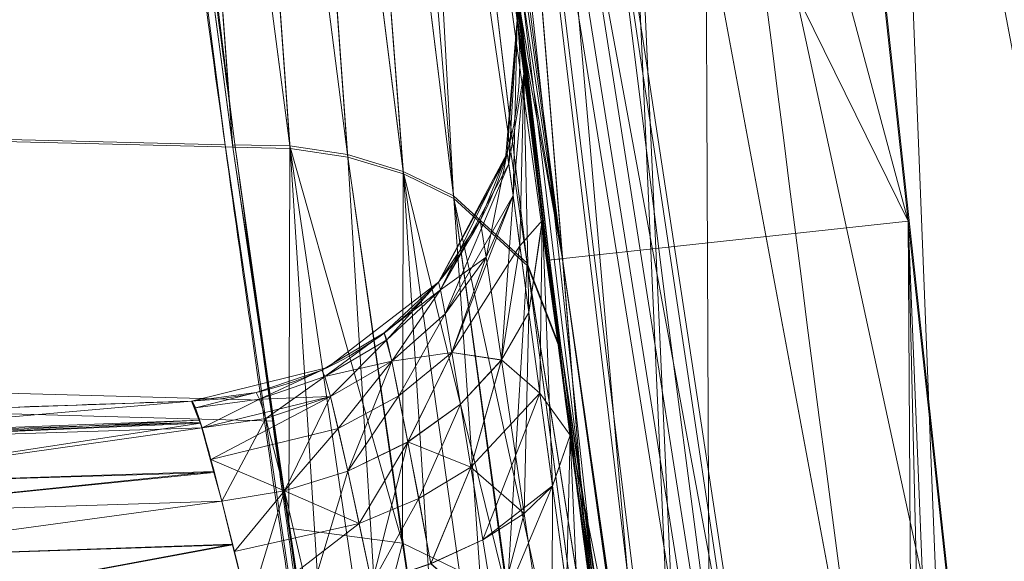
# Model space of a CAD drawing. Header units: millimetres. Extents: x -71 to 71, y -145 to 145.
# Tile 160 of 256: x -56.511 to -55.642, y -7.418 to -6.94. Entities that reach past the tile are written whole.
import ezdxf

# ---------------------------------------------------------------- set-up
doc = ezdxf.new("R2010")
doc.units = ezdxf.units.MM
doc.layers.add('1', color=7, linetype='CONTINUOUS')

msp = doc.modelspace()

# ---------------------------------------------------------------- linework, layer by layer
at = {"layer": '1', "color": 163, "linetype": 'Continuous', "lineweight": 13}
msp.add_line((-56.35941, -7.27669, -23.48696), (-56.35941, -7.27669, -31.85437), dxfattribs=at)
at = {"layer": '1', "color": 163, "linetype": 'Continuous', "lineweight": 13, "extrusion": (-5.23961e-15, 1.15648e-14, -1)}
for centre, radius in [((0, 0, 144.00463), 61.01805), ((0, 0, 124.36979), 56.39529)]:
    msp.add_circle(centre, radius, dxfattribs=at)
at = {"layer": '1', "color": 163, "linetype": 'Continuous', "lineweight": 13}
msp.add_circle((0, 0, -145), 60.44338, dxfattribs=at)
at = {"layer": '1', "color": 163, "linetype": 'Continuous', "lineweight": 13, "extrusion": (0, 0, -1)}
for centre in [(56.36988, -6.97687, 23.48696), (56.36988, -6.97687, 31.85437)]:
    msp.add_arc(centre, 0.3, 172.94441, 268, dxfattribs=at)
at = {"layer": '1', "color": 163, "linetype": 'Continuous', "lineweight": 13}
for points, knots in [([(-56.00922, 7.43084, -40.1881), (-56.38768, 4.57826, -40.186), (-56.64075, 0.13375, -40.18517), (-56.24041, -6.02094, -40.18873), (-55.54351, -10.71621, -40.19373), (-54.419, -15.45484, -40.20106), (-52.84663, -20.19211, -40.21073), (-50.8093, -24.88409, -40.22272), (-48.29613, -29.47759, -40.23704), (-45.29549, -33.91822, -40.25369), (-41.80192, -38.14185, -40.27267), (-37.8257, -42.09225, -40.29399), (-33.38333, -45.7042, -40.31763), (-28.49089, -48.9101, -40.34361), (-21.41016, -52.54962, -40.38134), (-15.53768, -54.48108, -40.41315), (-11.44577, -55.3284, -40.4359)], [0, 0, 0, 0, 0.125, 0.1875, 0.25, 0.3125, 0.375, 0.4375, 0.5, 0.5625, 0.625, 0.6875, 0.75, 0.8125, 0.875, 1, 1, 1, 1]), ([(-55.79206, 7.39856, -43.18009), (-56.02458, 5.64547, -43.17851), (-56.32217, 2.14528, -43.17632), (-56.27749, -3.08307, -43.1759), (-55.7447, -8.31717, -43.17833), (-54.72089, -13.50771, -43.18362), (-53.47375, -17.70598, -43.19032), (-52.24994, -20.97159, -43.197), (-51.21944, -23.37546, -43.20267), (-50.07212, -25.74001, -43.20902), (-48.38894, -28.83185, -43.21838), (-46.01474, -32.54916, -43.23166), (-42.79579, -36.67874, -43.24975), (-39.80591, -39.85509, -43.26661), (-37.22555, -42.23774, -43.2812), (-35.2025, -43.93723, -43.29266), (-33.10278, -45.54055, -43.30456), (-30.93842, -47.03881, -43.31684), (-28.72005, -48.42496, -43.32943), (-25.67963, -50.13476, -43.3467), (-22.51737, -51.63245, -43.36468), (-19.23183, -52.91447, -43.38338), (-15.89144, -54.03892, -43.4024), (-13.34178, -54.7035, -43.41692), (-11.63983, -55.06359, -43.42661)], [0, 0, 0, 0, 0.0625, 0.125, 0.1875, 0.25, 0.3125, 0.34375, 0.375, 0.40625, 0.4375, 0.5, 0.5625, 0.625, 0.65625, 0.6875, 0.71875, 0.75, 0.78125, 0.8125, 0.875, 0.90625, 0.9375, 1, 1, 1, 1]), ([(-56.5, 0, -15.81462), (-56.5, -0.96706, -15.81205), (-56.45043, -2.91804, -15.80691), (-56.14087, -6.89261, -15.79663), (-55.3378, -11.96001, -15.78377), (-53.65337, -18.09517, -15.76835), (-51.21659, -24.15894, -15.75292), (-48.02467, -30.01548, -15.7375), (-44.10762, -35.52637, -15.72207), (-39.52881, -40.56063, -15.70665), (-36.09776, -43.52332, -15.69636), (-34.30725, -44.89167, -15.69122)], [0, 0, 0, 0, 0.0625, 0.125, 0.25, 0.375, 0.5, 0.625, 0.75, 0.875, 1, 1, 1, 1]), ([(-55.91458, -8.11235, 2.21053), (-55.91458, -8.11235, 2.0119), (-55.91885, -8.08323, 1.71401), (-55.93257, -7.9875, 1.32835), (-55.95146, -7.85442, 0.95408), (-55.97752, -7.66747, 0.60243), (-56.00916, -7.43209, 0.28347), (-56.04396, -7.16694, -0.01106), (-56.09196, -6.78419, -0.32729), (-56.15293, -6.25945, -0.60893), (-56.21374, -5.69038, -0.78445), (-56.27085, -5.09741, -0.84515), (-56.32124, -4.50356, -0.78693), (-56.36371, -3.93245, -0.61248), (-56.39803, -3.40521, -0.33089), (-56.41956, -3.02054, -0.01398), (-56.43293, -2.75428, 0.2813), (-56.44405, -2.51826, 0.60114), (-56.45196, -2.33108, 0.95358), (-56.45727, -2.19773, 1.32817), (-56.46095, -2.10185, 1.71401), (-56.46197, -2.07269, 2.0119), (-56.46197, -2.07269, 2.21053)], [0, 0, 0, 0, 0.0625, 0.09375, 0.125, 0.1875, 0.21875, 0.25, 0.3125, 0.375, 0.4375, 0.5, 0.5625, 0.625, 0.6875, 0.75, 0.78125, 0.8125, 0.875, 0.90625, 0.9375, 1, 1, 1, 1]), ([(-56.7513, -2.38351, 2.21053), (-56.74994, -2.38346, 2.02969), (-56.74572, -2.41986, 1.66739), (-56.73675, -2.54966, 1.24129), (-56.72688, -2.70524, 0.91337), (-56.71528, -2.88974, 0.6072), (-56.69707, -3.17614, 0.25912), (-56.67335, -3.52438, -0.02508), (-56.65089, -3.8313, -0.20851), (-56.62573, -4.15914, -0.36256), (-56.59054, -4.58448, -0.49073), (-56.54104, -5.12563, -0.5431), (-56.48732, -5.65765, -0.48999), (-56.43029, -6.17432, -0.33297), (-56.37331, -6.64994, -0.07849), (-56.31995, -7.06395, 0.26099), (-56.27246, -7.40923, 0.68117), (-56.24155, -7.61924, 1.07339), (-56.22248, -7.74183, 1.4148), (-56.20805, -7.82876, 1.76207), (-56.20236, -7.85556, 2.02933), (-56.201, -7.85561, 2.21053)], [0, 0, 0, 0, 0.0625, 0.125, 0.15625, 0.1875, 0.25, 0.3125, 0.34375, 0.375, 0.4375, 0.5, 0.5625, 0.625, 0.6875, 0.75, 0.8125, 0.875, 0.90625, 0.9375, 1, 1, 1, 1]), ([(-56.201, -7.85561, 3.36842), (-56.20309, -7.85554, 3.54972), (-56.2099, -7.82848, 3.81997), (-56.22599, -7.74001, 4.16936), (-56.24128, -7.64881, 4.42238), (-56.25952, -7.534, 4.66398), (-56.28789, -7.34692, 4.9744), (-56.32868, -7.06393, 5.31747), (-56.37565, -6.71306, 5.60428), (-56.41432, -6.40766, 5.78668), (-56.44372, -6.16624, 5.90043), (-56.47355, -5.91085, 5.99153), (-56.51231, -5.5651, 6.0775), (-56.54028, -5.29894, 6.10393), (-56.55835, -5.1185, 6.10386)], [0, 0, 0, 0, 0.125, 0.1875, 0.25, 0.3125, 0.375, 0.5, 0.625, 0.6875, 0.75, 0.8125, 0.875, 1, 1, 1, 1]), ([(-56.70486, -7.28875, -23.49908), (-56.644, -7.28663, -23.49694), (-56.58314, -7.2845, -23.49481), (-56.46799, -7.28048, -23.49077), (-56.4137, -7.27858, -23.48886), (-56.35941, -7.27669, -23.48696)], [0, 0, 0, 0, 0.528528, 0.528528, 1, 1, 1, 1]), ([(-56.35941, -7.27669, -31.85437), (-56.4137, -7.27858, -31.85246), (-56.46799, -7.28048, -31.85056), (-56.58314, -7.2845, -31.84652), (-56.644, -7.28663, -31.84438), (-56.70486, -7.28875, -31.84225)], [0, 0, 0, 0, 0.471472, 0.471472, 1, 1, 1, 1])]:
    msp.add_open_spline(points, degree=3, knots=knots, dxfattribs=at)
for points in [[(-56.00922, -7.43086, 18.8119), (-56.26003, -5.54037, 18.81334), (-56.41473, -3.63793, 18.81425), (-56.47321, -1.73973, 18.81462)], [(-56.27004, -5.09239, 6.40367), (-56.25212, -5.29043, 6.40368), (-56.21411, -5.68623, 6.36456), (-56.15347, -6.2566, 6.19118), (-56.09225, -6.78161, 5.90858), (-56.03455, -7.24151, 5.52862), (-55.98426, -7.6191, 5.06595), (-55.94507, -7.90018, 4.53803), (-55.92032, -8.07323, 3.96486), (-55.91458, -8.11235, 3.56727), (-55.91458, -8.11235, 3.36842)], [(-55.99509, -7.53657, -22.88461), (-56.03861, -7.21324, -22.88463), (-56.07215, -6.94002, -23.15789), (-56.07215, -6.94002, -23.48696)], [(-56.07215, -6.94002, -31.85437), (-56.07215, -6.94002, -32.18312), (-56.03865, -7.21289, -32.45669), (-55.99509, -7.53657, -32.45671)], [(-56.35941, -7.27669, -23.48696), (-56.35365, -7.27649, -23.32224), (-56.31997, -7.41325, -23.185), (-56.28194, -7.57519, -23.18443)], [(-56.28194, -7.57519, -32.1569), (-56.32001, -7.41307, -32.15632), (-56.35366, -7.27649, -32.01893), (-56.35941, -7.27669, -31.85437)]]:
    msp.add_open_spline(points, degree=3, dxfattribs=at)
for points in [[(24.58454, 55.21777, -145), (-35.52772, -48.89972, -145), (-52.3455, -30.22169, -145), (-60.11226, -6.31805, -145)], [(-55.53851, -9.79294, -124.36979), (-55.53851, 9.79294, -124.36979), (-62.41568, 2.68592, -124.47588)], [(-52.65081, 4.02761, -59.44648), (-51.3852, -12.1617, -59.45028), (-56.09915, -4.51537, -43.17675)], [(-62.41568, 2.68592, -124.47588), (-63.01534, -11.33249, -124.51971), (-55.53851, -9.79294, -124.36979)], [(-55.90709, -8.20064, 23.03181), (-56.31856, 1.03933, 24.85322), (-56.47311, -1.73972, 18.81472)], [(-55.92708, -1.76367, 30.57949), (-56.31856, 1.03933, 24.85322), (-55.89954, -8.25754, 23.12261)], [(-55.90709, -8.20064, 23.03181), (-55.89954, -8.25754, 23.12261), (-56.31856, 1.03933, 24.85322)], [(-56.24181, -5.36575, -22.88472), (-55.18355, -12.12542, -15.78338), (-56.4975, 0, -15.81462)], [(-56.5, 0, -15.81462), (-55.72724, -7.11769, -15.79628), (-56.26952, -5.09812, -0.8244)], [(-51.48215, -16.72756, -123.88345), (-54.13154, 0, -123.88345), (-56.39528, 0, -124.36979), (-53.63511, -17.4271, -124.36979)], [(-56.17076, -6.0906, 10.82442), (-56.03202, -7.15114, 18.81203), (-56.47321, -1.73972, 18.81472)], [(-56.47311, -1.73972, 18.81472), (-56.00922, -7.43084, 18.81189), (-55.90709, -8.20064, 23.03181)], [(-55.29749, -6.12128, 35.35683), (-55.92708, -1.76367, 30.57949), (-55.57271, -10.72096, 27.05357)], [(-55.89954, -8.25754, 23.12261), (-55.57271, -10.72096, 27.05357), (-55.92708, -1.76367, 30.57949)], [(-56.29814, -4.73695, -40.18814), (-56.09915, -4.51537, -43.17675), (-54.37591, -13.61744, -43.1856)], [(-51.3852, -12.1617, -59.45028), (-54.50921, -12.91334, -43.18492), (-56.09915, -4.51537, -43.17675)], [(-54.37591, -13.61744, -43.1856), (-54.63277, -13.68604, -40.19944), (-56.29814, -4.73695, -40.18814)], [(-56.29814, -4.73695, -40.18814), (-55.99297, -7.53628, -32.45671), (-56.19374, -5.87469, -32.28091)], [(-56.29814, -4.73695, -40.18814), (-55.81382, -8.76828, -32.45675), (-55.99297, -7.53628, -32.45671)], [(-56.29814, -4.73695, -40.18814), (-55.778, -9.00339, -32.40729), (-55.81382, -8.76828, -32.45675)], [(-55.778, -9.00339, -32.40729), (-56.29814, -4.73695, -40.18814), (-55.2112, -11.99873, -32.32571)], [(-56.29814, -4.73695, -40.18814), (-54.72962, -13.16561, -40.19878), (-55.16274, -12.21966, -32.43729)], [(-55.16274, -12.21966, -32.43729), (-55.2112, -11.99873, -32.32571), (-56.29814, -4.73695, -40.18814)], [(-56.15308, -6.25153, -0.5914), (-56.26952, -5.09812, -0.8244), (-55.72724, -7.11769, -15.79628)], [(-56.24181, -5.36575, -22.88472), (-56.22386, -5.57895, -22.92515), (-55.18355, -12.12542, -15.78338)], [(-55.18355, -12.12542, -15.78338), (-56.22386, -5.57895, -22.92515), (-56.20299, -5.78554, -23.06054)], [(-56.20299, -5.78554, -23.06054), (-56.18963, -5.91412, -23.24886), (-56.02574, -7.30501, -22.93331)], [(-56.02574, -7.30501, -22.93331), (-54.84018, -13.17267, -15.78073), (-56.20299, -5.78554, -23.06054)], [(-56.20299, -5.78554, -23.06054), (-54.84018, -13.17267, -15.78073), (-55.18355, -12.12542, -15.78338)], [(-56.19374, -5.87469, -32.28091), (-55.99297, -7.53628, -32.45671), (-56.0232, -7.32449, -32.41614)], [(-56.0232, -7.32449, -32.41614), (-56.17927, -6.01169, -32.07238), (-56.19374, -5.87469, -32.28091)], [(-56.18963, -5.91412, -23.24886), (-56.06716, -6.98033, -23.27226), (-56.04994, -7.11705, -23.06239)], [(-56.06716, -6.98033, -23.27226), (-56.18963, -5.91412, -23.24886), (-56.18184, -5.96234, -23.48225)], [(-56.04994, -7.11705, -23.06239), (-56.02574, -7.30501, -22.93331), (-56.18963, -5.91412, -23.24886)], [(-56.06981, -6.93973, -23.48696), (-56.06716, -6.98033, -23.27226), (-56.18184, -5.96234, -23.48225)], [(-56.0232, -7.32449, -32.41614), (-56.17232, -6.05163, -31.85911), (-56.17927, -6.01169, -32.07238)], [(-56.17232, -6.05163, -31.85911), (-56.06611, -6.98871, -32.08949), (-56.06981, -6.93973, -31.85437)], [(-56.17232, -6.05163, -31.85911), (-56.0232, -7.32449, -32.41614), (-56.04996, -7.11692, -32.27882)], [(-56.04996, -7.11692, -32.27882), (-56.06611, -6.98871, -32.08949), (-56.17232, -6.05163, -31.85911)], [(-56.17076, -6.0906, 10.82442), (-56.13576, -6.40523, 10.76488), (-56.03202, -7.15114, 18.81203)], [(-56.38917, -6.16093, 5.90169), (-56.44103, -6.1631, 5.89381), (-56.3233, -7.05032, 5.30657)], [(-56.32299, -7.05252, 0.27456), (-56.44054, -6.16685, -0.31325), (-56.38868, -6.16472, -0.32113)], [(-56.3366, -6.16247, 5.91891), (-56.38917, -6.16093, 5.90169), (-56.27286, -7.05138, 5.31416)], [(-56.3233, -7.05032, 5.30657), (-56.27286, -7.05138, 5.31416), (-56.38917, -6.16093, 5.90169)], [(-56.38868, -6.16472, -0.32113), (-56.27256, -7.05358, 0.26698), (-56.32299, -7.05252, 0.27456)], [(-56.27256, -7.05358, 0.26698), (-56.38868, -6.16472, -0.32113), (-56.33613, -6.1663, -0.33834)], [(-56.28623, -6.16817, 5.94583), (-56.3366, -6.16247, 5.91891), (-56.22179, -7.05907, 5.32848)], [(-56.27286, -7.05138, 5.31416), (-56.22179, -7.05907, 5.32848), (-56.3366, -6.16247, 5.91891)], [(-56.33613, -6.1663, -0.33834), (-56.22149, -7.06129, 0.25267), (-56.27256, -7.05358, 0.26698)], [(-56.22149, -7.06129, 0.25267), (-56.33613, -6.1663, -0.33834), (-56.28576, -6.17203, -0.36524)], [(-56.24114, -6.17804, 5.98173), (-56.28623, -6.16817, 5.94583), (-56.17272, -7.07385, 5.34967)], [(-56.22179, -7.05907, 5.32848), (-56.17272, -7.07385, 5.34967), (-56.28623, -6.16817, 5.94583)], [(-56.28576, -6.17203, -0.36524), (-56.17242, -7.0761, 0.23151), (-56.22149, -7.06129, 0.25267)], [(-56.17242, -7.0761, 0.23151), (-56.28576, -6.17203, -0.36524), (-56.24068, -6.18192, -0.40111)], [(-56.17679, -6.20814, 6.07253), (-56.24114, -6.17804, 5.98173), (-56.12845, -7.09553, 5.37714)], [(-56.17272, -7.07385, 5.34967), (-56.12845, -7.09553, 5.37714), (-56.24114, -6.17804, 5.98173)], [(-56.12814, -7.0978, 0.20406), (-56.24068, -6.18192, -0.40111), (-56.2036, -6.19555, -0.44417)], [(-56.24068, -6.18192, -0.40111), (-56.12814, -7.0978, 0.20406), (-56.17242, -7.0761, 0.23151)], [(-56.2036, -6.19555, -0.44417), (-56.06311, -7.15738, 0.13601), (-56.12814, -7.0978, 0.20406)], [(-56.2036, -6.19555, -0.44417), (-56.17635, -6.21204, -0.49182), (-56.06311, -7.15738, 0.13601)], [(-56.03624, -7.22427, 5.51828), (-56.1533, -6.24531, 6.1704), (-56.17679, -6.20814, 6.07253)], [(-56.17679, -6.20814, 6.07253), (-56.06341, -7.15503, 5.44528), (-56.03624, -7.22427, 5.51828)], [(-56.12845, -7.09553, 5.37714), (-56.06341, -7.15503, 5.44528), (-56.17679, -6.20814, 6.07253)], [(-56.03592, -7.22669, 0.0631), (-56.06311, -7.15738, 0.13601), (-56.17635, -6.21204, -0.49182)], [(-56.17635, -6.21204, -0.49182), (-56.15286, -6.24921, -0.58959), (-56.03592, -7.22669, 0.0631)], [(-56.15352, -6.2476, 6.17317), (-56.04487, -7.15223, 5.56565), (-56.08275, -6.85385, 9.68554)], [(-55.72724, -7.11769, -15.79628), (-56.04484, -7.15223, 0.01453), (-56.15308, -6.25153, -0.5914)], [(-56.03202, -7.15114, 18.81203), (-56.13576, -6.40523, 10.76488), (-56.1048, -6.67092, 10.58487)], [(-56.1048, -6.67092, 10.58487), (-56.08301, -6.85169, 10.31959), (-56.03202, -7.15114, 18.81203)], [(-56.32992, -7.05035, 5.30622), (-56.37343, -6.71165, 5.53182), (-56.83171, -6.70224, 5.51923), (-56.79659, -7.03881, 5.29471)], [(-56.80277, -7.04057, 0.28631), (-56.83823, -6.7123, 0.06682), (-56.36175, -6.72212, 0.05376), (-56.32092, -7.0525, 0.27444)], [(-56.03202, -7.15114, 18.81203), (-56.08301, -6.85169, 10.31959), (-56.0755, -6.91289, 10.00287)], [(-56.0755, -6.91289, 10.00287), (-56.08275, -6.85385, 9.68554), (-56.04487, -7.15223, 5.56565)], [(-56.0755, -6.91289, 10.00287), (-56.04487, -7.15223, 5.56565), (-56.03202, -7.15114, 18.81203)], [(-56.07215, -6.94002, -23.48696), (-56.07215, -6.94002, -31.85437), (-56.08255, -7.06312, -31.85437), (-56.08255, -7.06312, -23.48696)], [(-56.07215, -6.94002, -23.48696), (-56.08099, -7.05775, -23.48696), (-56.07958, -7.06722, -23.3899)], [(-56.07577, -7.09514, -32.04277), (-56.08099, -7.05775, -31.85437), (-56.07215, -6.94002, -31.85437)], [(-56.07958, -7.06722, -23.3899), (-56.06623, -6.98776, -23.25402), (-56.07215, -6.94002, -23.48696)], [(-56.07215, -6.94002, -31.85437), (-56.06624, -6.98771, -32.08717), (-56.07577, -7.09514, -32.04277)], [(-56.07958, -7.06722, -23.3899), (-56.07576, -7.09518, -23.29845), (-56.06623, -6.98776, -23.25402)], [(-56.06183, -7.19845, -32.19968), (-56.07577, -7.09514, -32.04277), (-56.06624, -6.98771, -32.08717)], [(-56.06623, -6.98776, -23.25402), (-56.07576, -7.09518, -23.29845), (-56.06976, -7.13963, -23.21491)], [(-56.04994, -7.11705, -23.06239), (-56.06623, -6.98776, -23.25402), (-56.06976, -7.13963, -23.21491)], [(-56.06624, -6.98771, -32.08717), (-56.04996, -7.11692, -32.27882), (-56.06183, -7.19845, -32.19968)], [(-56.32092, -7.0525, 0.27444), (-56.28682, -7.29449, 0.63588), (-56.77453, -7.28088, 0.64557), (-56.80277, -7.04057, 0.28631)], [(-56.79659, -7.03881, 5.29471), (-56.77148, -7.26283, 4.96046), (-56.29646, -7.27601, 4.97003), (-56.32992, -7.05035, 5.30622)], [(-56.27286, -7.05138, 5.31416), (-56.3233, -7.05032, 5.30657), (-56.27371, -7.38911, 4.89371)], [(-56.23495, -7.64303, 1.16175), (-56.32299, -7.05252, 0.27456), (-56.27256, -7.05358, 0.26698)], [(-56.27371, -7.38911, 4.89371), (-56.17341, -7.40235, 4.91148), (-56.27286, -7.05138, 5.31416)], [(-56.17341, -7.40235, 4.91148), (-56.22179, -7.05907, 5.32848), (-56.27286, -7.05138, 5.31416)], [(-56.27256, -7.05358, 0.26698), (-56.18555, -7.64729, 1.15732), (-56.23495, -7.64303, 1.16175)], [(-56.18555, -7.64729, 1.15732), (-56.27256, -7.05358, 0.26698), (-56.22149, -7.06129, 0.25267)], [(-56.17272, -7.07385, 5.34967), (-56.22179, -7.05907, 5.32848), (-56.17341, -7.40235, 4.91148)], [(-56.22149, -7.06129, 0.25267), (-56.13558, -7.65986, 1.14936), (-56.18555, -7.64729, 1.15732)], [(-56.13558, -7.65986, 1.14936), (-56.22149, -7.06129, 0.25267), (-56.17242, -7.0761, 0.23151)], [(-56.08099, -7.05775, -23.48696), (-56.14166, -7.17159, -23.48696), (-56.13982, -7.17846, -23.4111)], [(-56.08255, -7.06312, -23.48696), (-56.08255, -7.06312, -31.85437), (-56.14166, -7.1716, -31.85437), (-56.14166, -7.1716, -23.48696)], [(-56.13982, -7.17846, -23.4111), (-56.07958, -7.06722, -23.3899), (-56.08099, -7.05775, -23.48696)], [(-56.09942, -7.14965, -32.02119), (-56.10477, -7.11729, -31.85437), (-56.08099, -7.05775, -31.85437)], [(-56.08099, -7.05775, -31.85437), (-56.07577, -7.09514, -32.04277), (-56.09942, -7.14965, -32.02119)], [(-56.07958, -7.06722, -23.3899), (-56.13982, -7.17846, -23.4111), (-56.13581, -7.1997, -23.33909)], [(-56.13581, -7.1997, -23.33909), (-56.07576, -7.09518, -23.29845), (-56.07958, -7.06722, -23.3899)], [(-56.17341, -7.40235, 4.91148), (-56.08094, -7.44704, 4.94977), (-56.17272, -7.07385, 5.34967)], [(-56.08094, -7.44704, 4.94977), (-56.12845, -7.09553, 5.37714), (-56.17272, -7.07385, 5.34967)], [(-56.17242, -7.0761, 0.23151), (-56.08747, -7.68113, 1.13784), (-56.13558, -7.65986, 1.14936)], [(-56.08747, -7.68113, 1.13784), (-56.17242, -7.0761, 0.23151), (-56.12814, -7.0978, 0.20406)], [(-56.07576, -7.09518, -23.29845), (-56.13581, -7.1997, -23.33909), (-56.12986, -7.23387, -23.2729)], [(-56.12986, -7.23387, -23.2729), (-56.06976, -7.13963, -23.21491), (-56.07576, -7.09518, -23.29845)], [(-56.06341, -7.15503, 5.44528), (-56.12845, -7.09553, 5.37714), (-56.08094, -7.44704, 4.94977)], [(-55.97828, -7.78889, 1.0866), (-56.0438, -7.71068, 1.12305), (-56.12814, -7.0978, 0.20406)], [(-56.12814, -7.0978, 0.20406), (-56.0438, -7.71068, 1.12305), (-56.08747, -7.68113, 1.13784)], [(-56.12814, -7.0978, 0.20406), (-56.06311, -7.15738, 0.13601), (-55.97828, -7.78889, 1.0866)], [(-56.08594, -7.24037, -32.16111), (-56.09942, -7.14965, -32.02119), (-56.07577, -7.09514, -32.04277)], [(-56.07577, -7.09514, -32.04277), (-56.06183, -7.19845, -32.19968), (-56.08594, -7.24037, -32.16111)], [(-56.13982, -7.17845, -31.93017), (-56.14166, -7.17159, -31.85437), (-56.10477, -7.11729, -31.85437)], [(-56.13982, -7.17845, -31.93017), (-56.10477, -7.11729, -31.85437), (-56.09942, -7.14965, -32.02119)], [(-56.06976, -7.13963, -23.21491), (-56.06182, -7.19855, -23.14155), (-56.04994, -7.11705, -23.06239)], [(-56.05217, -7.26983, -32.2607), (-56.06183, -7.19845, -32.19968), (-56.04996, -7.11692, -32.27882)], [(-56.04994, -7.11705, -23.06239), (-56.06182, -7.19855, -23.14155), (-56.04099, -7.35183, -23.03406)], [(-56.05217, -7.26983, -32.2607), (-56.04996, -7.11692, -32.27882), (-56.02551, -7.30681, -32.40882)], [(-56.04099, -7.35183, -23.03406), (-56.02549, -7.30695, -22.93246), (-56.04994, -7.11705, -23.06239)], [(-56.04484, -7.15223, 0.01453), (-55.72724, -7.11769, -15.79628), (-55.71279, -9.3987, -0.58401)], [(-55.72724, -7.11769, -15.79628), (-55.66743, -9.66373, -0.76475), (-55.71279, -9.3987, -0.58401)], [(-55.61196, -9.97798, -0.82502), (-55.72724, -7.11769, -15.79628), (-55.18355, -12.12542, -15.78338)], [(-55.61196, -9.97798, -0.82502), (-55.66743, -9.66373, -0.76475), (-55.72724, -7.11769, -15.79628)], [(-56.08593, -7.24047, -23.18013), (-56.06976, -7.13963, -23.21491), (-56.12986, -7.23387, -23.2729)], [(-56.08593, -7.24047, -23.18013), (-56.06182, -7.19855, -23.14155), (-56.06976, -7.13963, -23.21491)], [(-56.09942, -7.14965, -32.02119), (-56.13581, -7.19967, -32.00215), (-56.13982, -7.17845, -31.93017)], [(-56.12987, -7.23381, -32.06833), (-56.13581, -7.19967, -32.00215), (-56.09942, -7.14965, -32.02119)], [(-56.12987, -7.23381, -32.06833), (-56.09942, -7.14965, -32.02119), (-56.08594, -7.24037, -32.16111)], [(-55.97838, -7.78813, 4.49651), (-56.06341, -7.15503, 5.44528), (-56.08094, -7.44704, 4.94977)], [(-55.94845, -7.87736, 4.53584), (-56.03624, -7.22427, 5.51828), (-56.06341, -7.15503, 5.44528)], [(-56.06341, -7.15503, 5.44528), (-55.97838, -7.78813, 4.49651), (-55.94845, -7.87736, 4.53584)], [(-55.94835, -7.87812, 1.04739), (-55.97828, -7.78889, 1.0866), (-56.06311, -7.15738, 0.13601)], [(-56.06311, -7.15738, 0.13601), (-56.03592, -7.22669, 0.0631), (-55.94835, -7.87812, 1.04739)], [(-55.75298, -9.15723, 10.2218), (-56.03202, -7.15114, 18.81203), (-56.04487, -7.15223, 5.56565)], [(-56.04487, -7.15223, 5.56565), (-56.03601, -7.22602, 5.5161), (-55.75298, -9.15723, 10.2218)], [(-55.71279, -9.3987, -0.58401), (-55.74295, -9.21812, -0.31766), (-56.04484, -7.15223, 0.01453)], [(-56.03551, -7.22994, 0.06681), (-56.04484, -7.15223, 0.01453), (-55.74295, -9.21812, -0.31766)], [(-56.00921, -7.43086, 18.81189), (-56.03202, -7.15114, 18.81203), (-55.69185, -9.52177, 10.77595)], [(-56.03202, -7.15114, 18.81203), (-55.72351, -9.33475, 10.64738), (-55.69185, -9.52177, 10.77595)], [(-56.03202, -7.15114, 18.81203), (-55.74637, -9.19742, 10.43652), (-55.72351, -9.33475, 10.64738)], [(-55.75298, -9.15723, 10.2218), (-55.74637, -9.19742, 10.43652), (-56.03202, -7.15114, 18.81203)], [(-56.14166, -7.1716, -23.48696), (-56.14166, -7.1716, -31.85437), (-56.23948, -7.24705, -31.85437), (-56.23948, -7.24705, -23.48696)], [(-56.13982, -7.17846, -23.4111), (-56.14166, -7.17159, -23.48696), (-56.18948, -7.21657, -23.48696)], [(-56.18723, -7.22261, -31.9224), (-56.18948, -7.21657, -31.85437), (-56.14166, -7.17159, -31.85437)], [(-56.14166, -7.17159, -31.85437), (-56.13982, -7.17845, -31.93017), (-56.18723, -7.22261, -31.9224)], [(-56.18948, -7.21657, -23.48696), (-56.18284, -7.24154, -23.35419), (-56.13982, -7.17846, -23.4111)], [(-56.18284, -7.24151, -31.98706), (-56.18723, -7.22261, -31.9224), (-56.13982, -7.17845, -31.93017)], [(-56.13982, -7.17845, -31.93017), (-56.13581, -7.19967, -32.00215), (-56.18284, -7.24151, -31.98706)], [(-56.18284, -7.24154, -23.35419), (-56.13581, -7.1997, -23.33909), (-56.13982, -7.17846, -23.4111)], [(-56.17654, -7.27202, -32.0466), (-56.18284, -7.24151, -31.98706), (-56.13581, -7.19967, -32.00215)], [(-56.12986, -7.23387, -23.2729), (-56.13581, -7.1997, -23.33909), (-56.18284, -7.24154, -23.35419)], [(-56.13581, -7.19967, -32.00215), (-56.12987, -7.23381, -32.06833), (-56.17654, -7.27202, -32.0466)], [(-56.08594, -7.24037, -32.16111), (-56.06183, -7.19845, -32.19968), (-56.05217, -7.26983, -32.2607)], [(-56.06182, -7.19855, -23.14155), (-56.08593, -7.24047, -23.18013), (-56.06607, -7.37596, -23.08355)], [(-56.06607, -7.37596, -23.08355), (-56.04099, -7.35183, -23.03406), (-56.06182, -7.19855, -23.14155)], [(-56.18948, -7.21657, -23.48696), (-56.24454, -7.24943, -23.48696), (-56.24184, -7.25509, -23.42407)], [(-56.24184, -7.25509, -31.91721), (-56.24454, -7.24943, -31.85437), (-56.18948, -7.21657, -31.85437)], [(-56.18284, -7.24154, -23.35419), (-56.18948, -7.21657, -23.48696), (-56.24184, -7.25509, -23.42407)], [(-56.18948, -7.21657, -31.85437), (-56.18723, -7.22261, -31.9224), (-56.24184, -7.25509, -31.91721)], [(-56.23697, -7.27264, -31.97682), (-56.24184, -7.25509, -31.91721), (-56.18723, -7.22261, -31.9224)], [(-56.18723, -7.22261, -31.9224), (-56.18284, -7.24151, -31.98706), (-56.23697, -7.27264, -31.97682)], [(-55.75298, -9.15723, 5.35715), (-56.03601, -7.22602, 5.5161), (-55.94759, -7.88141, 4.53136)], [(-55.75298, -9.15723, 5.35715), (-55.75298, -9.15723, 10.2218), (-56.03601, -7.22602, 5.5161)], [(-56.18284, -7.24154, -23.35419), (-56.16853, -7.31292, -23.24196), (-56.12986, -7.23387, -23.2729)], [(-56.16854, -7.31284, -32.0993), (-56.17654, -7.27202, -32.0466), (-56.12987, -7.23381, -32.06833)], [(-56.12987, -7.23381, -32.06833), (-56.12219, -7.27941, -32.12684), (-56.16854, -7.31284, -32.0993)], [(-56.16853, -7.31292, -23.24196), (-56.12218, -7.2795, -23.21441), (-56.12986, -7.23387, -23.2729)], [(-56.08594, -7.24037, -32.16111), (-56.12219, -7.27941, -32.12684), (-56.12987, -7.23381, -32.06833)], [(-56.12986, -7.23387, -23.2729), (-56.12218, -7.2795, -23.21441), (-56.08593, -7.24047, -23.18013)], [(-56.03551, -7.22994, 0.06681), (-55.75296, -9.15734, -0.00069), (-55.74314, -9.21693, 0.31608)], [(-56.03551, -7.22994, 0.06681), (-55.74295, -9.21812, -0.31766), (-55.75296, -9.15734, -0.00069)], [(-55.74314, -9.21693, 0.31608), (-55.94736, -7.88311, 1.05001), (-56.03551, -7.22994, 0.06681)], [(-56.24184, -7.25509, -23.42407), (-56.23696, -7.27267, -23.36444), (-56.18284, -7.24154, -23.35419)], [(-56.23015, -7.30091, -32.03161), (-56.23697, -7.27264, -31.97682), (-56.18284, -7.24151, -31.98706)], [(-56.18284, -7.24154, -23.35419), (-56.23696, -7.27267, -23.36444), (-56.22163, -7.33874, -23.2612)], [(-56.18284, -7.24151, -31.98706), (-56.17654, -7.27202, -32.0466), (-56.23015, -7.30091, -32.03161)], [(-56.22163, -7.33874, -23.2612), (-56.16853, -7.31292, -23.24196), (-56.18284, -7.24154, -23.35419)], [(-56.11301, -7.33503, -32.17582), (-56.12219, -7.27941, -32.12684), (-56.08594, -7.24037, -32.16111)], [(-56.08593, -7.24047, -23.18013), (-56.12218, -7.2795, -23.21441), (-56.11299, -7.33513, -23.16545)], [(-56.08594, -7.24037, -32.16111), (-56.05217, -7.26983, -32.2607), (-56.11301, -7.33503, -32.17582)], [(-56.06607, -7.37596, -23.08355), (-56.08593, -7.24047, -23.18013), (-56.11299, -7.33513, -23.16545)], [(-56.23948, -7.24705, -23.48696), (-56.23948, -7.24705, -31.85437), (-56.35941, -7.27669, -31.85437), (-56.35941, -7.27669, -23.48696)], [(-56.24454, -7.24943, -23.48696), (-56.3025, -7.26921, -23.48696), (-56.2994, -7.27492, -23.42659)], [(-56.2994, -7.27492, -31.91469), (-56.3025, -7.26921, -31.85437), (-56.24454, -7.24943, -31.85437)], [(-56.2994, -7.27492, -23.42659), (-56.24184, -7.25509, -23.42407), (-56.24454, -7.24943, -23.48696)], [(-56.24454, -7.24943, -31.85437), (-56.24184, -7.25509, -31.91721), (-56.2994, -7.27492, -31.91469)], [(-56.24184, -7.25509, -23.42407), (-56.2994, -7.27492, -23.42659), (-56.29404, -7.29212, -23.36966)], [(-56.2994, -7.27492, -31.91469), (-56.24184, -7.25509, -31.91721), (-56.23697, -7.27264, -31.97682)], [(-56.29404, -7.29212, -23.36966), (-56.23696, -7.27267, -23.36444), (-56.24184, -7.25509, -23.42407)], [(-56.24177, -7.64488, 4.42048), (-56.29646, -7.27601, 4.97003), (-56.77148, -7.26283, 4.96046), (-56.73042, -7.62911, 4.41395)], [(-56.3025, -7.26921, -23.48696), (-56.35941, -7.27669, -23.48696), (-56.35599, -7.28281, -23.42669)], [(-56.35599, -7.28281, -31.91459), (-56.35941, -7.27669, -31.85437), (-56.3025, -7.26921, -31.85437)], [(-56.35599, -7.28281, -23.42669), (-56.2994, -7.27492, -23.42659), (-56.3025, -7.26921, -23.48696)], [(-56.3025, -7.26921, -31.85437), (-56.2994, -7.27492, -31.91469), (-56.35599, -7.28281, -31.91459)], [(-56.23697, -7.27264, -31.97682), (-56.35023, -7.30045, -31.97098), (-56.2994, -7.27492, -31.91469)], [(-56.34241, -7.3283, -32.02226), (-56.35023, -7.30045, -31.97098), (-56.23697, -7.27264, -31.97682)], [(-56.23697, -7.27264, -31.97682), (-56.23015, -7.30091, -32.03161), (-56.34241, -7.3283, -32.02226)], [(-56.23696, -7.27267, -23.36444), (-56.29404, -7.29212, -23.36966), (-56.27759, -7.35607, -23.27171)], [(-56.27759, -7.35607, -23.27171), (-56.22163, -7.33874, -23.2612), (-56.23696, -7.27267, -23.36444)], [(-56.22165, -7.33867, -32.08006), (-56.23015, -7.30091, -32.03161), (-56.17654, -7.27202, -32.0466)], [(-56.17654, -7.27202, -32.0466), (-56.16854, -7.31284, -32.0993), (-56.22165, -7.33867, -32.08006)], [(-56.10253, -7.39923, -32.21354), (-56.11301, -7.33503, -32.17582), (-56.05217, -7.26983, -32.2607)], [(-56.05217, -7.26983, -32.2607), (-56.04101, -7.35171, -32.30723), (-56.10253, -7.39923, -32.21354)], [(-56.02551, -7.30681, -32.40882), (-56.04101, -7.35171, -32.30723), (-56.05217, -7.26983, -32.2607)], [(-56.73348, -7.63009, 1.16763), (-56.77453, -7.28088, 0.64557), (-56.28682, -7.29449, 0.63588), (-56.23725, -7.6461, 1.16102)], [(-56.70745, -7.30723, -23.40696), (-56.35216, -7.29541, -23.39469), (-56.35941, -7.27669, -23.48696)], [(-56.35941, -7.27669, -23.48696), (-56.70486, -7.28875, -23.49908), (-56.70745, -7.30723, -23.40696)], [(-56.70745, -7.30723, -31.93437), (-56.70486, -7.28875, -31.84225), (-56.35941, -7.27669, -31.85437)], [(-56.35941, -7.27669, -31.85437), (-56.35251, -7.29372, -31.94709), (-56.70745, -7.30723, -31.93437)], [(-56.35941, -7.27669, -23.48696), (-56.35941, -7.27669, -31.85437), (-56.70486, -7.28875, -31.84225), (-56.70486, -7.28875, -23.49908)], [(-56.2994, -7.27492, -23.42659), (-56.35599, -7.28281, -23.42669), (-56.35022, -7.30047, -23.37028)], [(-56.35023, -7.30045, -31.97098), (-56.35599, -7.28281, -31.91459), (-56.2994, -7.27492, -31.91469)], [(-56.35022, -7.30047, -23.37028), (-56.29404, -7.29212, -23.36966), (-56.2994, -7.27492, -23.42659)], [(-56.16854, -7.31284, -32.0993), (-56.12219, -7.27941, -32.12684), (-56.11301, -7.33503, -32.17582)], [(-56.12218, -7.2795, -23.21441), (-56.16853, -7.31292, -23.24196), (-56.15906, -7.36278, -23.19778)], [(-56.15906, -7.36278, -23.19778), (-56.11299, -7.33513, -23.16545), (-56.12218, -7.2795, -23.21441)], [(-56.35153, -7.29615, -31.96032), (-56.70877, -7.35108, -32.01571), (-56.70809, -7.31181, -31.95722)], [(-56.35153, -7.29615, -31.96032), (-56.3397, -7.33968, -32.02778), (-56.70877, -7.35108, -32.01571)], [(-56.70809, -7.31181, -31.95722), (-56.70745, -7.30723, -31.93437), (-56.35251, -7.29372, -31.94709)], [(-56.35251, -7.29372, -31.94709), (-56.35153, -7.29615, -31.96032), (-56.70809, -7.31181, -31.95722)], [(-56.70809, -7.31181, -23.38411), (-56.35028, -7.30027, -23.37077), (-56.35216, -7.29541, -23.39469)], [(-56.35216, -7.29541, -23.39469), (-56.70745, -7.30723, -23.40696), (-56.70809, -7.31181, -23.38411)], [(-56.29404, -7.29212, -23.36966), (-56.35022, -7.30047, -23.37028), (-56.33278, -7.36514, -23.27414)], [(-56.33278, -7.36514, -23.27414), (-56.27759, -7.35607, -23.27171), (-56.29404, -7.29212, -23.36966)], [(-56.70877, -7.35108, -23.32561), (-56.33986, -7.33889, -23.31323), (-56.35028, -7.30027, -23.37077)], [(-56.70809, -7.31181, -23.38411), (-56.70877, -7.35108, -23.32561), (-56.35028, -7.30027, -23.37077)], [(-56.34241, -7.3283, -32.02226), (-56.23015, -7.30091, -32.03161), (-56.27761, -7.356, -32.06956)], [(-56.23015, -7.30091, -32.03161), (-56.22165, -7.33867, -32.08006), (-56.27761, -7.356, -32.06956)], [(-56.02859, -7.44216, -32.33716), (-56.04101, -7.35171, -32.30723), (-56.02551, -7.30681, -32.40882)], [(-56.02549, -7.30695, -22.93246), (-56.04099, -7.35183, -23.03406), (-56.01513, -7.53927, -22.99288)], [(-56.02859, -7.44216, -32.33716), (-56.02551, -7.30681, -32.40882), (-55.99509, -7.53657, -32.45671)], [(-56.02574, -7.30501, -22.93331), (-55.99297, -7.53628, -22.88461), (-54.84018, -13.17267, -15.78073)], [(-56.01513, -7.53927, -22.99288), (-55.99509, -7.53657, -22.88461), (-56.02549, -7.30695, -22.93246)], [(-56.2005, -7.43788, -32.15195), (-56.22165, -7.33867, -32.08006), (-56.16854, -7.31284, -32.0993)], [(-56.16853, -7.31292, -23.24196), (-56.22163, -7.33874, -23.2612), (-56.21167, -7.38481, -23.22062)], [(-56.21167, -7.38481, -23.22062), (-56.15906, -7.36278, -23.19778), (-56.16853, -7.31292, -23.24196)], [(-56.16854, -7.31284, -32.0993), (-56.14838, -7.42032, -32.17762), (-56.2005, -7.43788, -32.15195)], [(-56.11301, -7.33503, -32.17582), (-56.14838, -7.42032, -32.17762), (-56.16854, -7.31284, -32.0993)], [(-56.27761, -7.356, -32.06956), (-56.33279, -7.36507, -32.06713), (-56.34241, -7.3283, -32.02226)], [(-56.70922, -7.37719, -23.28672), (-56.33278, -7.36514, -23.27414), (-56.33986, -7.33889, -23.31323)], [(-56.33986, -7.33889, -23.31323), (-56.70877, -7.35108, -23.32561), (-56.70922, -7.37719, -23.28672)], [(-56.70922, -7.37719, -32.05461), (-56.70877, -7.35108, -32.01571), (-56.3397, -7.33968, -32.02778)], [(-56.3397, -7.33968, -32.02778), (-56.33279, -7.36507, -32.06713), (-56.70922, -7.37719, -32.05461)], [(-56.25527, -7.4512, -32.13715), (-56.27761, -7.356, -32.06956), (-56.22165, -7.33867, -32.08006)], [(-56.21167, -7.38481, -23.22062), (-56.22163, -7.33874, -23.2612), (-56.27759, -7.35607, -23.27171)], [(-56.22165, -7.33867, -32.08006), (-56.2005, -7.43788, -32.15195), (-56.25527, -7.4512, -32.13715)], [(-56.11299, -7.33513, -23.16545), (-56.15906, -7.36278, -23.19778), (-56.14836, -7.4204, -23.16368)], [(-56.11301, -7.33503, -32.17582), (-56.10253, -7.39923, -32.21354), (-56.14838, -7.42032, -32.17762)], [(-56.14836, -7.4204, -23.16368), (-56.10251, -7.39932, -23.12776), (-56.11299, -7.33513, -23.16545)], [(-56.11299, -7.33513, -23.16545), (-56.10251, -7.39932, -23.12776), (-56.06607, -7.37596, -23.08355)], [(-56.3093, -7.46013, -32.13252), (-56.33279, -7.36507, -32.06713), (-56.27761, -7.356, -32.06956)], [(-56.27759, -7.35607, -23.27171), (-56.33278, -7.36514, -23.27414), (-56.32165, -7.40952, -23.23697)], [(-56.27759, -7.35607, -23.27171), (-56.32165, -7.40952, -23.23697), (-56.21167, -7.38481, -23.22062)], [(-56.27761, -7.356, -32.06956), (-56.25527, -7.4512, -32.13715), (-56.3093, -7.46013, -32.13252)], [(-56.09096, -7.4706, -32.23826), (-56.10253, -7.39923, -32.21354), (-56.04101, -7.35171, -32.30723)], [(-56.04101, -7.35171, -32.30723), (-56.02859, -7.44216, -32.33716), (-56.09096, -7.4706, -32.23826)], [(-56.04099, -7.35183, -23.03406), (-56.06607, -7.37596, -23.08355), (-56.04153, -7.54283, -23.04562)], [(-56.04153, -7.54283, -23.04562), (-56.01513, -7.53927, -22.99288), (-56.04099, -7.35183, -23.03406)], [(-56.33279, -7.36507, -32.06713), (-56.70877, -7.41621, -32.08054), (-56.70922, -7.37719, -32.05461)], [(-56.70922, -7.37719, -23.28672), (-56.70877, -7.41621, -23.26079), (-56.33278, -7.36514, -23.27414)], [(-56.33279, -7.36507, -32.06713), (-56.32339, -7.40307, -32.09357), (-56.70877, -7.41621, -32.08054)], [(-56.70877, -7.41621, -23.26079), (-56.32329, -7.4036, -23.24861), (-56.33278, -7.36514, -23.27414)], [(-56.15906, -7.36278, -23.19778), (-56.21167, -7.38481, -23.22062), (-56.20049, -7.43796, -23.18935)], [(-56.20049, -7.43796, -23.18935), (-56.14836, -7.4204, -23.16368), (-56.15906, -7.36278, -23.19778)], [(-56.06607, -7.37596, -23.08355), (-56.10251, -7.39932, -23.12776), (-56.09095, -7.47067, -23.10305)], [(-56.04153, -7.54283, -23.04562), (-56.06607, -7.37596, -23.08355), (-56.09095, -7.47067, -23.10305)], [(-56.21167, -7.38481, -23.22062), (-56.32165, -7.40952, -23.23697), (-56.30928, -7.4602, -23.20878)], [(-56.30928, -7.4602, -23.20878), (-56.20049, -7.43796, -23.18935), (-56.21167, -7.38481, -23.22062)], [(-56.17341, -7.40235, 4.91148), (-56.27371, -7.38911, 4.89371), (-56.23506, -7.64227, 4.42107)], [(-56.70809, -7.47488, -32.11953), (-56.70877, -7.41621, -32.08054), (-56.32339, -7.40307, -32.09357)], [(-56.32339, -7.40307, -32.09357), (-56.31002, -7.45714, -32.1312), (-56.70809, -7.47488, -32.11953)], [(-56.23506, -7.64227, 4.42107), (-56.13569, -7.6591, 4.43352), (-56.17341, -7.40235, 4.91148)], [(-56.08094, -7.44704, 4.94977), (-56.17341, -7.40235, 4.91148), (-56.13569, -7.6591, 4.43352)], [(-56.14838, -7.42032, -32.17762), (-56.10253, -7.39923, -32.21354), (-56.09096, -7.4706, -32.23826)], [(-56.09095, -7.47067, -23.10305), (-56.10251, -7.39932, -23.12776), (-56.14836, -7.4204, -23.16368)], [(-56.32329, -7.4036, -23.24861), (-56.70877, -7.41621, -23.26079), (-56.70809, -7.47488, -23.22179)], [(-56.70809, -7.47488, -23.22179), (-56.30707, -7.46934, -23.20497), (-56.32329, -7.4036, -23.24861)]]:
    msp.add_3dface(points, dxfattribs=at)

doc.saveas('drawing.dxf')
